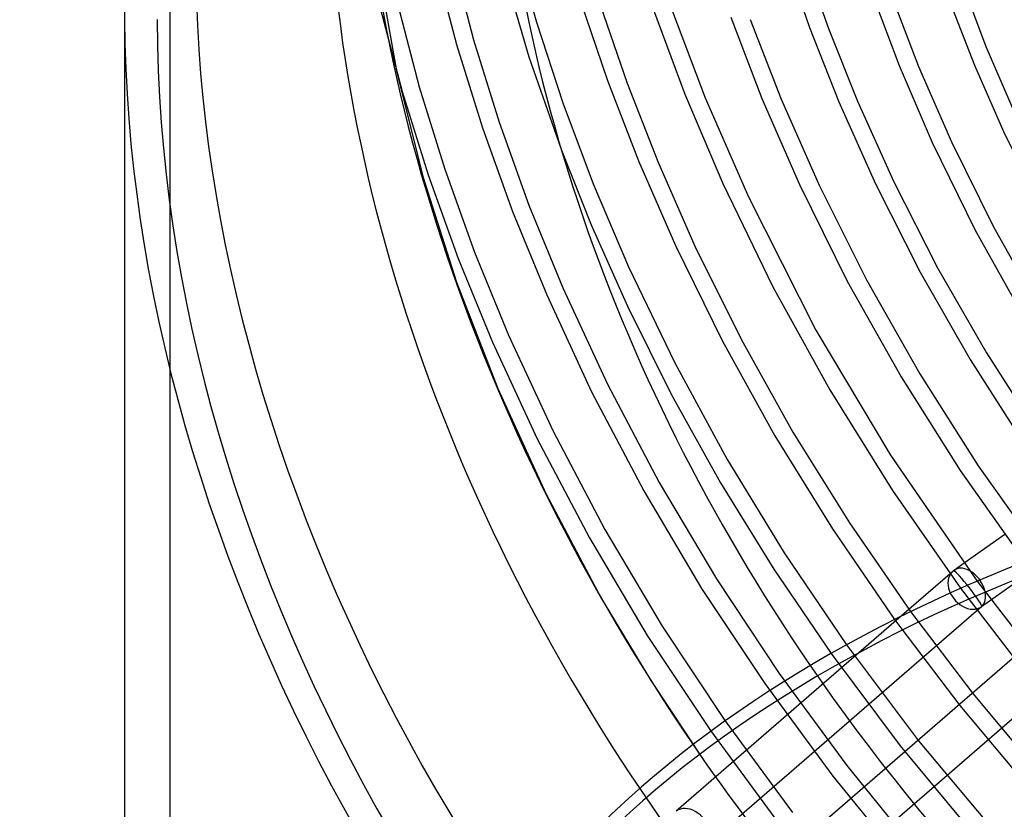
# Model space of a CAD drawing. Header units: millimetres. Extents: x -236 to 238, y -282 to 277.
# Tile 11 of 48: x -236 to -106, y -94 to 11. Entities that reach past the tile are written whole.
import ezdxf

# ---------------------------------------------------------------- set-up
doc = ezdxf.new("R2010")
doc.units = ezdxf.units.MM
doc.layers.add('HIDDEN', color=7, linetype='Continuous')
doc.layers.add('THICK', color=7, linetype='Continuous')

msp = doc.modelspace()

# ---------------------------------------------------------------- linework, layer by layer
at = {"layer": 'HIDDEN'}
for p, q in [((-216.51, -145.35), (-216.51, 270.35)), ((-181.4, 18.68), (-178.53, 7.73)), ((-179.14, 19.22), (-176.3, 8.37)), ((-172.56, 18.43), (-168.95, 6.11)), ((-188.93, 17.89), (-186.48, 4.27)), ((-222.51, 9.07), (-222.51, 15.47)), ((-188.6, 12.44), (-185.73, 1.5)), ((-186.34, 12.98), (-183.5, 2.14)), ((-176.3, 8.37), (-172.91, -2.56)), ((-178.53, 7.73), (-175.11, -3.29)), ((-168.95, 6.11), (-164.64, -6.26)), ((-186.48, 4.27), (-183, -9.75)), ((-185.73, 1.5), (-182.31, -9.53)), ((-183.5, 2.14), (-180.11, -8.79)), ((-172.91, -2.56), (-168.97, -13.53)), ((-175.11, -3.29), (-171.13, -14.36)), ((-18.92, -2.68), (-108.96, -66.73)), ((-180.11, -8.79), (-176.17, -19.77)), ((-183, -9.75), (-178.56, -23.72)), ((-182.31, -9.53), (-178.33, -20.6)), ((-168.97, -13.53), (-164.47, -24.51)), ((-171.13, -14.36), (-166.6, -25.43)), ((-178.33, -20.6), (-173.8, -31.67)), ((-176.17, -19.77), (-171.67, -30.75)), ((-178.56, -23.72), (-173.09, -37.84)), ((-164.47, -24.51), (-158.56, -37.24)), ((-166.6, -25.43), (-160.64, -38.27)), ((-171.67, -30.75), (-165.76, -43.48)), ((-173.8, -31.67), (-167.84, -44.51)), ((-158.56, -37.24), (-151.7, -50.26)), ((-173.09, -37.84), (-166.71, -51.75)), ((-160.64, -38.27), (-153.73, -51.39)), ((-165.76, -43.48), (-158.9, -56.49)), ((-167.84, -44.51), (-160.93, -57.63)), ((-151.7, -50.26), (-144.11, -63.06)), ((-166.71, -51.75), (-159.36, -65.58)), ((-153.73, -51.39), (-146.07, -64.3)), ((-158.9, -56.49), (-151.31, -69.3)), ((-160.93, -57.63), (-153.27, -70.53)), ((-111.28, -60.97), (-112.57, -61.9)), ((-112.8, -62.07), (-113.15, -62.37)), ((-144.11, -63.06), (-135.81, -75.59)), ((-109.55, -63.33), (-101.94, -73.25)), ((-146.07, -64.3), (-137.71, -76.92)), ((-111.75, -64.29), (-104.61, -73.61)), ((-159.36, -65.58), (-152.8, -76.5)), ((-118.59, -67.09), (-149.44, -93.81)), ((-108.96, -66.73), (-145.6, -98.46)), ((-118.38, -67.37), (-110.15, -78.21)), ((-120.49, -68.42), (-111.84, -79.82)), ((-151.31, -69.3), (-143.01, -81.82)), ((-153.27, -70.53), (-144.91, -83.15)), ((-104.27, -73.06), (-140.92, -104.79)), ((-128.92, -72.93), (-119.75, -85.15)), ((-126.89, -71.79), (-117.31, -84.5)), ((-135.81, -75.59), (-126.84, -87.76)), ((-152.8, -76.5), (-145.67, -87.22)), ((-137.71, -76.92), (-128.68, -89.18)), ((-100.43, -77.71), (-137.08, -109.45)), ((-110.15, -78.21), (-101.43, -88.7)), ((-111.84, -79.82), (-102.65, -90.83)), ((-143.01, -81.82), (-134.04, -94)), ((-144.91, -83.15), (-135.88, -95.42)), ((-117.31, -84.5), (-107.06, -96.73)), ((-119.75, -85.15), (-109.96, -96.93)), ((-126.84, -87.76), (-117.26, -99.52)), ((-128.68, -89.18), (-119.02, -101.03))]:
    msp.add_line(p, q, dxfattribs=at)
msp.add_arc((-110.82, -64.35), 3.02, 125.4214, 130.8968, dxfattribs=at)
for centre, major_axis, ratio, start_param, end_param in [((0, 0), (-130.93, 151.19), 0.75, -2.427868, 0), ((-36.45, -31.57), (-133.55, 154.21), 0.75, 0, 2.284521), ((-6, -5.2), (140.35, -162.07), 0.75, -2.427868, -1.7085), ((-18.9, -16.37), (-133.55, 154.21), 0.75, 0.713724, 2.284521), ((-110.82, -64.35), (1.97, -2.28), 0.75, 3.069919, 6.211512), ((-110.82, -64.35), (-1.75, 2.46), 0.65974, -1.507724, 0.063072), ((-110.82, -64.35), (1.87, -2.37), 0.090057, -0.010428, 3.07422), ((-110.82, -64.35), (-1.75, 2.46), 0.65974, -3.07852, -1.507724), ((-110.82, -64.35), (1.87, -2.37), 0.090057, -0.067373, -0.017645), ((-110.82, -64.35), (1.87, -2.37), 0.090057, -0.017645, -0.010428), ((0, 0), (-130.93, 151.19), 0.75, 1.420953, 1.846685), ((-6, -5.2), (140.35, -162.07), 0.75, -1.7085, -1.432779), ((-147.58, -96.18), (-1.97, 2.28), 0.75, 3.069919, 6.211512)]:
    msp.add_ellipse(centre, major_axis=major_axis, ratio=ratio, start_param=start_param, end_param=end_param, dxfattribs=at)
at = {"layer": 'THICK'}
for p, q in [((-170.93, 21.36), (-167.96, 10.72)), ((-135.18, 19.87), (-131.78, 10.01)), ((-132.6, 19.44), (-129.25, 9.85)), ((-112.05, 17.21), (-108.41, 7.48)), ((-123.55, 14.72), (-119.87, 4.95)), ((-162.15, 13.6), (-158.55, 2.99)), ((-120.94, 14.3), (-117.33, 4.84)), ((-113.12, 13.28), (-109.9, 4.99)), ((-159.53, 13.02), (-155.95, 2.63)), ((-152.58, 12.69), (-148.29, 1.16)), ((-149.92, 12.12), (-145.6, 0.69)), ((-167.96, 10.72), (-164.46, 0.02)), ((-142.2, 11.38), (-138.08, 0.61)), ((-139.63, 11.06), (-135.53, 0.5)), ((-131.78, 10.01), (-127.89, 0.14)), ((-129.25, 9.85), (-125.42, 0.25)), ((-222.51, -150.54), (-222.51, 9.07)), ((-108.41, 7.48), (-104, -2.73)), ((-119.87, 4.95), (-115.5, -5.22)), ((-117.33, 4.84), (-112.97, -5.15)), ((-109.9, 4.99), (-106.06, -3.79)), ((-158.55, 2.99), (-154.45, -7.65)), ((-155.95, 2.63), (-151.89, -7.77)), ((-164.46, 0.02), (-160.43, -10.71)), ((-148.29, 1.16), (-143.24, -10.68)), ((-145.6, 0.69), (-139.87, -12.43)), ((-138.08, 0.61), (-133.1, -10.8)), ((-135.53, 0.5), (-130.5, -10.89)), ((-127.89, 0.14), (-123.04, -10.71)), ((-125.42, 0.25), (-120.59, -10.45)), ((-106.06, -3.79), (-101.23, -13.64)), ((-115.5, -5.22), (-109.81, -16.83)), ((-112.97, -5.15), (-107.41, -16.4)), ((-164.64, -6.26), (-160.71, -16.14)), ((-154.45, -7.65), (-149.54, -18.9)), ((-151.89, -7.77), (-146.95, -18.96)), ((-160.43, -10.71), (-155.76, -21.69)), ((-143.24, -10.68), (-136.61, -24.37)), ((-133.1, -10.8), (-126.76, -23.6)), ((-130.5, -10.89), (-124.21, -23.45)), ((-123.04, -10.71), (-117.12, -22.41)), ((-120.59, -10.45), (-114.8, -21.83)), ((-139.87, -12.43), (-130.92, -30.08)), ((-160.71, -16.14), (-155.9, -26.94)), ((-109.81, -16.83), (-103.37, -28.37)), ((-107.41, -16.4), (-101.15, -27.57)), ((-149.54, -18.9), (-143.32, -31.54)), ((-146.95, -18.96), (-140.82, -31.31)), ((-155.76, -21.69), (-149.64, -34.42)), ((-114.8, -21.83), (-108.33, -33.1)), ((-124.21, -23.45), (-117.16, -35.89)), ((-117.12, -22.41), (-110.5, -34)), ((-136.61, -24.37), (-129.08, -38)), ((-126.76, -23.6), (-119.62, -36.29)), ((-155.9, -26.94), (-150.06, -38.65)), ((-140.82, -31.31), (-133.96, -43.6)), ((-130.92, -30.08), (-121.05, -46.66)), ((-143.32, -31.54), (-136.35, -44.11)), ((-108.33, -33.1), (-101.27, -44.13)), ((-149.64, -34.42), (-142.72, -47.16)), ((-110.5, -34), (-103.25, -45.34)), ((-119.62, -36.29), (-111.79, -48.68)), ((-117.16, -35.89), (-109.42, -48.05)), ((-150.06, -38.65), (-143.57, -50.32)), ((-129.08, -38), (-120.79, -51.32)), ((-136.35, -44.11), (-128.74, -56.41)), ((-133.96, -43.6), (-126.48, -55.63)), ((-121.05, -46.66), (-109.55, -63.33)), ((-142.72, -47.16), (-135.14, -59.61)), ((-109.42, -48.05), (-101.02, -59.89)), ((-111.79, -48.68), (-103.27, -60.76)), ((-143.57, -50.32), (-136.52, -61.75)), ((-120.79, -51.32), (-111.75, -64.29)), ((-126.48, -55.63), (-118.38, -67.37)), ((-128.74, -56.41), (-120.49, -68.42)), ((-105.91, -57.15), (-111.28, -60.97)), ((-135.14, -59.61), (-126.89, -71.79)), ((-136.52, -61.75), (-128.92, -72.93)), ((-113.15, -62.37), (-118.59, -67.09))]:
    msp.add_line(p, q, dxfattribs=at)
for centre, major_axis, ratio, start_param, end_param in [((-6, -5.2), (140.35, -162.07), 0.75, 0.713724, 3.439987), ((-45, -38.97), (130.93, -151.19), 0.75, 0.713724, 3.141593), ((-45, -38.97), (-134.2, 154.97), 0.75, -0.066503, 2.284521), ((0, 0), (-130.93, 151.19), 0.75, 0.713724, 1.420953), ((-45, -38.97), (130.93, -151.19), 0.75, -2.427868, 0), ((-26.16, -142.41), (-159.42, -13.61), 0.610801, -1.153549, -0.587496), ((-26.01, -144.26), (159.42, 13.61), 0.610801, 1.988044, 2.554097)]:
    msp.add_ellipse(centre, major_axis=major_axis, ratio=ratio, start_param=start_param, end_param=end_param, dxfattribs=at)

doc.saveas('drawing.dxf')
